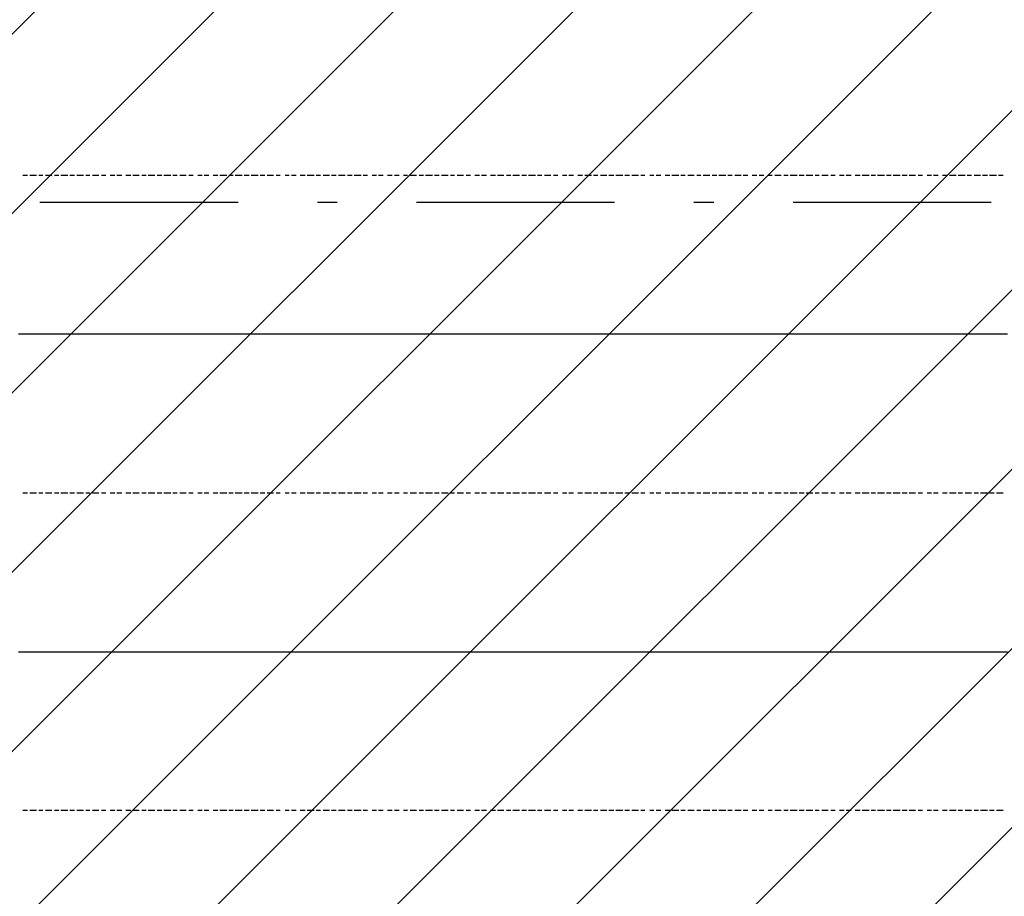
# Model space of a CAD drawing. Extents: x 997 to 109698, y 921 to 94021.
# Tile 100 of 256: x 26063 to 27926, y 10407 to 12066. Entities that reach past the tile are written whole.
import ezdxf

# ---------------------------------------------------------------- set-up
doc = ezdxf.new("R2010")
doc.units = 0
doc.header["$MEASUREMENT"] = 0
doc.layers.add('12', color=7, linetype='CONTINUOUS')
doc.layers.add('28', color=7, linetype='CONTINUOUS')

msp = doc.modelspace()

# ---------------------------------------------------------------- linework, layer by layer
at = {"layer": '12', "color": 5}
for p, q in [((26068.601607, 11771.953237), (26077.601607, 11771.953237)), ((26081.601607, 11771.953237), (26094.601607, 11771.953237)), ((26098.601607, 11771.953237), (26106.601607, 11771.953237)), ((26111.601607, 11771.953237), (26123.601607, 11771.953237)), ((26128.601607, 11771.953237), (26136.601607, 11771.953237)), ((26140.601607, 11771.953237), (26153.601607, 11771.953237)), ((26157.601607, 11771.953237), (26166.601607, 11771.953237)), ((26170.601607, 11771.953237), (26183.601607, 11771.953237)), ((26187.601607, 11771.953237), (26195.601607, 11771.953237)), ((26200.601607, 11771.953237), (26212.601607, 11771.953237)), ((26217.601607, 11771.953237), (26225.601607, 11771.953237)), ((26233.601607, 11771.953237), (26242.601607, 11771.953237)), ((26246.601607, 11771.953237), (26255.601607, 11771.953237)), ((26263.601607, 11771.953237), (26272.601607, 11771.953237)), ((26276.601607, 11771.953237), (26288.601607, 11771.953237)), ((26293.601607, 11771.953237), (26301.601607, 11771.953237)), ((26305.601607, 11771.953237), (26318.601607, 11771.953237)), ((26322.601607, 11771.953237), (26331.601607, 11771.953237)), ((26335.601607, 11771.953237), (26348.601607, 11771.953237)), ((26352.601607, 11771.953237), (26360.601607, 11771.953237)), ((26365.601607, 11771.953237), (26377.601607, 11771.953237)), ((26382.601607, 11771.953237), (26390.601607, 11771.953237)), ((26399.601607, 11771.953237), (26407.601607, 11771.953237)), ((26411.601607, 11771.953237), (26420.601607, 11771.953237)), ((26428.601607, 11771.953237), (26437.601607, 11771.953237)), ((26441.601607, 11771.953237), (26454.601607, 11771.953237)), ((26458.601607, 11771.953237), (26466.601607, 11771.953237)), ((26470.601607, 11771.953237), (26483.601607, 11771.953237)), ((26487.601607, 11771.953237), (26496.601607, 11771.953237)), ((26500.601607, 11771.953237), (26513.601607, 11771.953237)), ((26517.601607, 11771.953237), (26526.601607, 11771.953237)), ((26530.601607, 11771.953237), (26542.601607, 11771.953237)), ((26547.601607, 11771.953237), (26555.601607, 11771.953237)), ((26564.601607, 11771.953237), (26572.601607, 11771.953237)), ((26576.601607, 11771.953237), (26585.601607, 11771.953237)), ((26593.601607, 11771.953237), (26602.601607, 11771.953237)), ((26606.601607, 11771.953237), (26619.601607, 11771.953237)), ((26623.601607, 11771.953237), (26631.601607, 11771.953237)), ((26636.601607, 11771.953237), (26648.601607, 11771.953237)), ((26652.601607, 11771.953237), (26661.601607, 11771.953237)), ((26665.601607, 11771.953237), (26678.601607, 11771.953237)), ((26682.601607, 11771.953237), (26691.601607, 11771.953237)), ((26695.601607, 11771.953237), (26708.601607, 11771.953237)), ((26712.601607, 11771.953237), (26720.601607, 11771.953237)), ((26729.601607, 11771.953237), (26737.601607, 11771.953237)), ((26741.601607, 11771.953237), (26750.601607, 11771.953237)), ((26758.601607, 11771.953237), (26767.601607, 11771.953237)), ((26771.601607, 11771.953237), (26780.601607, 11771.953237)), ((26788.601607, 11771.953237), (26796.601607, 11771.953237)), ((26801.601607, 11771.953237), (26813.601607, 11771.953237)), ((26818.601607, 11771.953237), (26826.601607, 11771.953237)), ((26830.601607, 11771.953237), (26843.601607, 11771.953237)), ((26847.601607, 11771.953237), (26856.601607, 11771.953237)), ((26860.601607, 11771.953237), (26873.601607, 11771.953237)), ((26877.601607, 11771.953237), (26885.601607, 11771.953237)), ((26890.601607, 11771.953237), (26902.601607, 11771.953237)), ((26907.601607, 11771.953237), (26915.601607, 11771.953237)), ((26923.601607, 11771.953237), (26932.601607, 11771.953237)), ((26936.601607, 11771.953237), (26945.601607, 11771.953237)), ((26953.601607, 11771.953237), (26962.601607, 11771.953237)), ((26966.601607, 11771.953237), (26978.601607, 11771.953237)), ((26983.601607, 11771.953237), (26991.601607, 11771.953237)), ((26995.601607, 11771.953237), (27008.601607, 11771.953237)), ((27012.601607, 11771.953237), (27021.601607, 11771.953237)), ((27025.601607, 11771.953237), (27038.601607, 11771.953237)), ((27042.601607, 11771.953237), (27050.601607, 11771.953237)), ((27055.601607, 11771.953237), (27067.601607, 11771.953237)), ((27072.601607, 11771.953237), (27080.601607, 11771.953237)), ((27089.601607, 11771.953237), (27097.601607, 11771.953237)), ((27101.601607, 11771.953237), (27110.601607, 11771.953237)), ((27118.601607, 11771.953237), (27127.601607, 11771.953237)), ((27131.601607, 11771.953237), (27144.601607, 11771.953237)), ((27148.601607, 11771.953237), (27156.601607, 11771.953237)), ((27161.601607, 11771.953237), (27173.601607, 11771.953237)), ((27177.601607, 11771.953237), (27186.601607, 11771.953237)), ((27190.601607, 11771.953237), (27203.601607, 11771.953237)), ((27207.601607, 11771.953237), (27216.601607, 11771.953237)), ((27220.601607, 11771.953237), (27233.601607, 11771.953237)), ((27237.601607, 11771.953237), (27245.601607, 11771.953237)), ((27254.601607, 11771.953237), (27262.601607, 11771.953237)), ((27266.601607, 11771.953237), (27275.601607, 11771.953237)), ((27283.601607, 11771.953237), (27292.601607, 11771.953237)), ((27296.601607, 11771.953237), (27309.601607, 11771.953237)), ((27313.601607, 11771.953237), (27321.601607, 11771.953237)), ((27326.601607, 11771.953237), (27338.601607, 11771.953237)), ((27343.601607, 11771.953237), (27351.601607, 11771.953237)), ((27355.601607, 11771.953237), (27368.601607, 11771.953237)), ((27372.601607, 11771.953237), (27381.601607, 11771.953237)), ((27385.601607, 11771.953237), (27398.601607, 11771.953237)), ((27402.601607, 11771.953237), (27410.601607, 11771.953237)), ((27415.601607, 11771.953237), (27427.601607, 11771.953237)), ((27431.601607, 11771.953237), (27440.601607, 11771.953237)), ((27448.601607, 11771.953237), (27457.601607, 11771.953237)), ((27461.601607, 11771.953237), (27470.601607, 11771.953237)), ((27478.601607, 11771.953237), (27486.601607, 11771.953237)), ((27491.601607, 11771.953237), (27503.601607, 11771.953237)), ((27508.601607, 11771.953237), (27516.601607, 11771.953237)), ((27520.601607, 11771.953237), (27533.601607, 11771.953237)), ((27537.601607, 11771.953237), (27546.601607, 11771.953237)), ((27550.601607, 11771.953237), (27563.601607, 11771.953237)), ((27567.601607, 11771.953237), (27575.601607, 11771.953237)), ((27580.601607, 11771.953237), (27592.601607, 11771.953237)), ((27597.601607, 11771.953237), (27605.601607, 11771.953237)), ((27613.601607, 11771.953237), (27622.601607, 11771.953237)), ((27626.601607, 11771.953237), (27635.601607, 11771.953237)), ((27643.601607, 11771.953237), (27652.601607, 11771.953237)), ((27656.601607, 11771.953237), (27669.601607, 11771.953237)), ((27673.601607, 11771.953237), (27681.601607, 11771.953237)), ((27685.601607, 11771.953237), (27698.601607, 11771.953237)), ((27702.601607, 11771.953237), (27711.601607, 11771.953237)), ((27715.601607, 11771.953237), (27728.601607, 11771.953237)), ((27732.601607, 11771.953237), (27741.601607, 11771.953237)), ((27745.601607, 11771.953237), (27757.601607, 11771.953237)), ((27762.601607, 11771.953237), (27770.601607, 11771.953237)), ((27779.601607, 11771.953237), (27787.601607, 11771.953237)), ((27791.601607, 11771.953237), (27800.601607, 11771.953237)), ((27808.601607, 11771.953237), (27817.601607, 11771.953237)), ((27821.601607, 11771.953237), (27834.601607, 11771.953237)), ((27838.601607, 11771.953237), (27842.601607, 11771.953237)), ((27842.601607, 11771.953237), (27851.601607, 11771.953237)), ((27855.601607, 11771.953237), (27863.601607, 11771.953237)), ((27868.601607, 11771.953237), (27880.601607, 11771.953237)), ((27884.601607, 11771.953237), (27893.601607, 11771.953237)), ((27897.601607, 11771.953237), (27910.601607, 11771.953237)), ((27914.601607, 11771.953237), (27923.601607, 11771.953237)), ((26068.601607, 11170.953237), (26077.601607, 11170.953237)), ((26081.601607, 11170.953237), (26094.601607, 11170.953237)), ((26098.601607, 11170.953237), (26106.601607, 11170.953237)), ((26111.601607, 11170.953237), (26123.601607, 11170.953237)), ((26128.601607, 11170.953237), (26136.601607, 11170.953237)), ((26140.601607, 11170.953237), (26153.601607, 11170.953237)), ((26157.601607, 11170.953237), (26166.601607, 11170.953237)), ((26170.601607, 11170.953237), (26183.601607, 11170.953237)), ((26187.601607, 11170.953237), (26195.601607, 11170.953237)), ((26200.601607, 11170.953237), (26212.601607, 11170.953237)), ((26217.601607, 11170.953237), (26225.601607, 11170.953237)), ((26233.601607, 11170.953237), (26242.601607, 11170.953237)), ((26246.601607, 11170.953237), (26255.601607, 11170.953237)), ((26263.601607, 11170.953237), (26272.601607, 11170.953237)), ((26276.601607, 11170.953237), (26288.601607, 11170.953237)), ((26293.601607, 11170.953237), (26301.601607, 11170.953237)), ((26305.601607, 11170.953237), (26318.601607, 11170.953237)), ((26322.601607, 11170.953237), (26331.601607, 11170.953237)), ((26335.601607, 11170.953237), (26348.601607, 11170.953237)), ((26352.601607, 11170.953237), (26360.601607, 11170.953237)), ((26365.601607, 11170.953237), (26377.601607, 11170.953237)), ((26382.601607, 11170.953237), (26390.601607, 11170.953237)), ((26399.601607, 11170.953237), (26407.601607, 11170.953237)), ((26411.601607, 11170.953237), (26420.601607, 11170.953237)), ((26428.601607, 11170.953237), (26437.601607, 11170.953237)), ((26441.601607, 11170.953237), (26454.601607, 11170.953237)), ((26458.601607, 11170.953237), (26466.601607, 11170.953237)), ((26470.601607, 11170.953237), (26483.601607, 11170.953237)), ((26487.601607, 11170.953237), (26496.601607, 11170.953237)), ((26500.601607, 11170.953237), (26513.601607, 11170.953237)), ((26517.601607, 11170.953237), (26526.601607, 11170.953237)), ((26530.601607, 11170.953237), (26542.601607, 11170.953237)), ((26547.601607, 11170.953237), (26555.601607, 11170.953237)), ((26564.601607, 11170.953237), (26572.601607, 11170.953237)), ((26576.601607, 11170.953237), (26585.601607, 11170.953237)), ((26593.601607, 11170.953237), (26602.601607, 11170.953237)), ((26606.601607, 11170.953237), (26619.601607, 11170.953237)), ((26623.601607, 11170.953237), (26631.601607, 11170.953237)), ((26636.601607, 11170.953237), (26648.601607, 11170.953237)), ((26652.601607, 11170.953237), (26661.601607, 11170.953237)), ((26665.601607, 11170.953237), (26678.601607, 11170.953237)), ((26682.601607, 11170.953237), (26691.601607, 11170.953237)), ((26695.601607, 11170.953237), (26708.601607, 11170.953237)), ((26712.601607, 11170.953237), (26720.601607, 11170.953237)), ((26729.601607, 11170.953237), (26737.601607, 11170.953237)), ((26741.601607, 11170.953237), (26750.601607, 11170.953237)), ((26758.601607, 11170.953237), (26767.601607, 11170.953237)), ((26771.601607, 11170.953237), (26780.601607, 11170.953237)), ((26788.601607, 11170.953237), (26796.601607, 11170.953237)), ((26801.601607, 11170.953237), (26813.601607, 11170.953237)), ((26818.601607, 11170.953237), (26826.601607, 11170.953237)), ((26830.601607, 11170.953237), (26843.601607, 11170.953237)), ((26847.601607, 11170.953237), (26856.601607, 11170.953237)), ((26860.601607, 11170.953237), (26873.601607, 11170.953237)), ((26877.601607, 11170.953237), (26885.601607, 11170.953237)), ((26890.601607, 11170.953237), (26902.601607, 11170.953237)), ((26907.601607, 11170.953237), (26915.601607, 11170.953237)), ((26923.601607, 11170.953237), (26932.601607, 11170.953237)), ((26936.601607, 11170.953237), (26945.601607, 11170.953237)), ((26953.601607, 11170.953237), (26962.601607, 11170.953237)), ((26966.601607, 11170.953237), (26978.601607, 11170.953237)), ((26983.601607, 11170.953237), (26991.601607, 11170.953237)), ((26995.601607, 11170.953237), (27008.601607, 11170.953237)), ((27012.601607, 11170.953237), (27021.601607, 11170.953237)), ((27025.601607, 11170.953237), (27038.601607, 11170.953237)), ((27042.601607, 11170.953237), (27050.601607, 11170.953237)), ((27055.601607, 11170.953237), (27067.601607, 11170.953237)), ((27072.601607, 11170.953237), (27080.601607, 11170.953237)), ((27089.601607, 11170.953237), (27097.601607, 11170.953237)), ((27101.601607, 11170.953237), (27110.601607, 11170.953237)), ((27118.601607, 11170.953237), (27127.601607, 11170.953237)), ((27131.601607, 11170.953237), (27144.601607, 11170.953237)), ((27148.601607, 11170.953237), (27156.601607, 11170.953237)), ((27161.601607, 11170.953237), (27173.601607, 11170.953237)), ((27177.601607, 11170.953237), (27186.601607, 11170.953237)), ((27190.601607, 11170.953237), (27203.601607, 11170.953237)), ((27207.601607, 11170.953237), (27216.601607, 11170.953237)), ((27220.601607, 11170.953237), (27233.601607, 11170.953237)), ((27237.601607, 11170.953237), (27245.601607, 11170.953237)), ((27254.601607, 11170.953237), (27262.601607, 11170.953237)), ((27266.601607, 11170.953237), (27275.601607, 11170.953237)), ((27283.601607, 11170.953237), (27292.601607, 11170.953237)), ((27296.601607, 11170.953237), (27309.601607, 11170.953237)), ((27313.601607, 11170.953237), (27321.601607, 11170.953237)), ((27326.601607, 11170.953237), (27338.601607, 11170.953237)), ((27343.601607, 11170.953237), (27351.601607, 11170.953237)), ((27355.601607, 11170.953237), (27368.601607, 11170.953237)), ((27372.601607, 11170.953237), (27381.601607, 11170.953237)), ((27385.601607, 11170.953237), (27398.601607, 11170.953237)), ((27402.601607, 11170.953237), (27410.601607, 11170.953237)), ((27415.601607, 11170.953237), (27427.601607, 11170.953237)), ((27431.601607, 11170.953237), (27440.601607, 11170.953237)), ((27448.601607, 11170.953237), (27457.601607, 11170.953237)), ((27461.601607, 11170.953237), (27470.601607, 11170.953237)), ((27478.601607, 11170.953237), (27486.601607, 11170.953237)), ((27491.601607, 11170.953237), (27503.601607, 11170.953237)), ((27508.601607, 11170.953237), (27516.601607, 11170.953237)), ((27520.601607, 11170.953237), (27533.601607, 11170.953237)), ((27537.601607, 11170.953237), (27546.601607, 11170.953237)), ((27550.601607, 11170.953237), (27563.601607, 11170.953237)), ((27567.601607, 11170.953237), (27575.601607, 11170.953237)), ((27580.601607, 11170.953237), (27592.601607, 11170.953237)), ((27597.601607, 11170.953237), (27605.601607, 11170.953237)), ((27613.601607, 11170.953237), (27622.601607, 11170.953237)), ((27626.601607, 11170.953237), (27635.601607, 11170.953237)), ((27643.601607, 11170.953237), (27652.601607, 11170.953237)), ((27656.601607, 11170.953237), (27669.601607, 11170.953237)), ((27673.601607, 11170.953237), (27681.601607, 11170.953237)), ((27685.601607, 11170.953237), (27698.601607, 11170.953237)), ((27702.601607, 11170.953237), (27711.601607, 11170.953237)), ((27715.601607, 11170.953237), (27728.601607, 11170.953237)), ((27732.601607, 11170.953237), (27741.601607, 11170.953237)), ((27745.601607, 11170.953237), (27757.601607, 11170.953237)), ((27762.601607, 11170.953237), (27770.601607, 11170.953237)), ((27779.601607, 11170.953237), (27787.601607, 11170.953237)), ((27791.601607, 11170.953237), (27800.601607, 11170.953237)), ((27808.601607, 11170.953237), (27817.601607, 11170.953237)), ((27821.601607, 11170.953237), (27834.601607, 11170.953237)), ((27838.601607, 11170.953237), (27846.601607, 11170.953237)), ((27851.601607, 11170.953237), (27863.601607, 11170.953237)), ((27868.601607, 11170.953237), (27876.601607, 11170.953237)), ((27880.601607, 11170.953237), (27893.601607, 11170.953237)), ((27897.601607, 11170.953237), (27906.601607, 11170.953237)), ((27910.601607, 11170.953237), (27923.601607, 11170.953237)), ((26068.601607, 10569.953237), (26077.601607, 10569.953237)), ((26081.601607, 10569.953237), (26094.601607, 10569.953237)), ((26098.601607, 10569.953237), (26106.601607, 10569.953237)), ((26111.601607, 10569.953237), (26123.601607, 10569.953237)), ((26128.601607, 10569.953237), (26136.601607, 10569.953237)), ((26140.601607, 10569.953237), (26153.601607, 10569.953237)), ((26157.601607, 10569.953237), (26166.601607, 10569.953237)), ((26170.601607, 10569.953237), (26183.601607, 10569.953237)), ((26187.601607, 10569.953237), (26195.601607, 10569.953237)), ((26200.601607, 10569.953237), (26212.601607, 10569.953237)), ((26217.601607, 10569.953237), (26225.601607, 10569.953237)), ((26233.601607, 10569.953237), (26242.601607, 10569.953237)), ((26246.601607, 10569.953237), (26255.601607, 10569.953237)), ((26263.601607, 10569.953237), (26272.601607, 10569.953237)), ((26276.601607, 10569.953237), (26288.601607, 10569.953237)), ((26293.601607, 10569.953237), (26301.601607, 10569.953237)), ((26305.601607, 10569.953237), (26318.601607, 10569.953237)), ((26322.601607, 10569.953237), (26331.601607, 10569.953237)), ((26335.601607, 10569.953237), (26348.601607, 10569.953237)), ((26352.601607, 10569.953237), (26360.601607, 10569.953237)), ((26365.601607, 10569.953237), (26377.601607, 10569.953237)), ((26382.601607, 10569.953237), (26390.601607, 10569.953237)), ((26399.601607, 10569.953237), (26407.601607, 10569.953237)), ((26411.601607, 10569.953237), (26420.601607, 10569.953237)), ((26428.601607, 10569.953237), (26437.601607, 10569.953237)), ((26441.601607, 10569.953237), (26454.601607, 10569.953237)), ((26458.601607, 10569.953237), (26466.601607, 10569.953237)), ((26470.601607, 10569.953237), (26483.601607, 10569.953237)), ((26487.601607, 10569.953237), (26496.601607, 10569.953237)), ((26500.601607, 10569.953237), (26513.601607, 10569.953237)), ((26517.601607, 10569.953237), (26526.601607, 10569.953237)), ((26530.601607, 10569.953237), (26542.601607, 10569.953237)), ((26547.601607, 10569.953237), (26555.601607, 10569.953237)), ((26564.601607, 10569.953237), (26572.601607, 10569.953237)), ((26576.601607, 10569.953237), (26585.601607, 10569.953237)), ((26593.601607, 10569.953237), (26602.601607, 10569.953237)), ((26606.601607, 10569.953237), (26619.601607, 10569.953237)), ((26623.601607, 10569.953237), (26631.601607, 10569.953237)), ((26636.601607, 10569.953237), (26648.601607, 10569.953237)), ((26652.601607, 10569.953237), (26661.601607, 10569.953237)), ((26665.601607, 10569.953237), (26678.601607, 10569.953237)), ((26682.601607, 10569.953237), (26691.601607, 10569.953237)), ((26695.601607, 10569.953237), (26708.601607, 10569.953237)), ((26712.601607, 10569.953237), (26720.601607, 10569.953237)), ((26729.601607, 10569.953237), (26737.601607, 10569.953237)), ((26741.601607, 10569.953237), (26750.601607, 10569.953237)), ((26758.601607, 10569.953237), (26767.601607, 10569.953237)), ((26771.601607, 10569.953237), (26780.601607, 10569.953237)), ((26788.601607, 10569.953237), (26796.601607, 10569.953237)), ((26801.601607, 10569.953237), (26813.601607, 10569.953237)), ((26818.601607, 10569.953237), (26826.601607, 10569.953237)), ((26830.601607, 10569.953237), (26843.601607, 10569.953237)), ((26847.601607, 10569.953237), (26856.601607, 10569.953237)), ((26860.601607, 10569.953237), (26873.601607, 10569.953237)), ((26877.601607, 10569.953237), (26885.601607, 10569.953237)), ((26890.601607, 10569.953237), (26902.601607, 10569.953237)), ((26907.601607, 10569.953237), (26915.601607, 10569.953237)), ((26923.601607, 10569.953237), (26932.601607, 10569.953237)), ((26936.601607, 10569.953237), (26945.601607, 10569.953237)), ((26953.601607, 10569.953237), (26962.601607, 10569.953237)), ((26966.601607, 10569.953237), (26978.601607, 10569.953237)), ((26983.601607, 10569.953237), (26991.601607, 10569.953237)), ((26995.601607, 10569.953237), (27008.601607, 10569.953237)), ((27012.601607, 10569.953237), (27021.601607, 10569.953237)), ((27025.601607, 10569.953237), (27038.601607, 10569.953237)), ((27042.601607, 10569.953237), (27050.601607, 10569.953237)), ((27055.601607, 10569.953237), (27067.601607, 10569.953237)), ((27072.601607, 10569.953237), (27080.601607, 10569.953237)), ((27089.601607, 10569.953237), (27097.601607, 10569.953237)), ((27101.601607, 10569.953237), (27110.601607, 10569.953237)), ((27118.601607, 10569.953237), (27127.601607, 10569.953237)), ((27131.601607, 10569.953237), (27144.601607, 10569.953237)), ((27148.601607, 10569.953237), (27156.601607, 10569.953237)), ((27161.601607, 10569.953237), (27173.601607, 10569.953237)), ((27177.601607, 10569.953237), (27186.601607, 10569.953237)), ((27190.601607, 10569.953237), (27203.601607, 10569.953237)), ((27207.601607, 10569.953237), (27216.601607, 10569.953237)), ((27220.601607, 10569.953237), (27233.601607, 10569.953237)), ((27237.601607, 10569.953237), (27245.601607, 10569.953237)), ((27254.601607, 10569.953237), (27262.601607, 10569.953237)), ((27266.601607, 10569.953237), (27275.601607, 10569.953237)), ((27283.601607, 10569.953237), (27292.601607, 10569.953237)), ((27296.601607, 10569.953237), (27309.601607, 10569.953237)), ((27313.601607, 10569.953237), (27321.601607, 10569.953237)), ((27326.601607, 10569.953237), (27338.601607, 10569.953237)), ((27343.601607, 10569.953237), (27351.601607, 10569.953237)), ((27355.601607, 10569.953237), (27368.601607, 10569.953237)), ((27372.601607, 10569.953237), (27381.601607, 10569.953237)), ((27385.601607, 10569.953237), (27398.601607, 10569.953237)), ((27402.601607, 10569.953237), (27410.601607, 10569.953237)), ((27415.601607, 10569.953237), (27427.601607, 10569.953237)), ((27431.601607, 10569.953237), (27440.601607, 10569.953237)), ((27448.601607, 10569.953237), (27457.601607, 10569.953237)), ((27461.601607, 10569.953237), (27470.601607, 10569.953237)), ((27478.601607, 10569.953237), (27486.601607, 10569.953237)), ((27491.601607, 10569.953237), (27503.601607, 10569.953237)), ((27508.601607, 10569.953237), (27516.601607, 10569.953237)), ((27520.601607, 10569.953237), (27533.601607, 10569.953237)), ((27537.601607, 10569.953237), (27546.601607, 10569.953237)), ((27550.601607, 10569.953237), (27563.601607, 10569.953237)), ((27567.601607, 10569.953237), (27575.601607, 10569.953237)), ((27580.601607, 10569.953237), (27592.601607, 10569.953237)), ((27597.601607, 10569.953237), (27605.601607, 10569.953237)), ((27613.601607, 10569.953237), (27622.601607, 10569.953237)), ((27626.601607, 10569.953237), (27635.601607, 10569.953237)), ((27643.601607, 10569.953237), (27652.601607, 10569.953237)), ((27656.601607, 10569.953237), (27669.601607, 10569.953237)), ((27673.601607, 10569.953237), (27681.601607, 10569.953237)), ((27685.601607, 10569.953237), (27698.601607, 10569.953237)), ((27702.601607, 10569.953237), (27711.601607, 10569.953237)), ((27715.601607, 10569.953237), (27728.601607, 10569.953237)), ((27732.601607, 10569.953237), (27741.601607, 10569.953237)), ((27745.601607, 10569.953237), (27757.601607, 10569.953237)), ((27762.601607, 10569.953237), (27770.601607, 10569.953237)), ((27779.601607, 10569.953237), (27787.601607, 10569.953237)), ((27791.601607, 10569.953237), (27800.601607, 10569.953237)), ((27808.601607, 10569.953237), (27817.601607, 10569.953237)), ((27821.601607, 10569.953237), (27834.601607, 10569.953237)), ((27838.601607, 10569.953237), (27846.601607, 10569.953237)), ((27851.601607, 10569.953237), (27863.601607, 10569.953237)), ((27868.601607, 10569.953237), (27876.601607, 10569.953237)), ((27880.601607, 10569.953237), (27893.601607, 10569.953237)), ((27897.601607, 10569.953237), (27906.601607, 10569.953237)), ((27910.601607, 10569.953237), (27923.601607, 10569.953237))]:
    msp.add_line(p, q, dxfattribs=at)
at = {"layer": '12', "color": 1}
for p, q in [((26060.601607, 11471.953237), (26068.601607, 11471.953237)), ((26068.601607, 11471.953237), (26081.601607, 11471.953237)), ((26081.601607, 11471.953237), (26090.601607, 11471.953237)), ((26090.601607, 11471.953237), (26098.601607, 11471.953237)), ((26098.601607, 11471.953237), (26111.601607, 11471.953237)), ((26111.601607, 11471.953237), (26119.601607, 11471.953237)), ((26119.601607, 11471.953237), (26128.601607, 11471.953237)), ((26128.601607, 11471.953237), (26140.601607, 11471.953237)), ((26140.601607, 11471.953237), (26149.601607, 11471.953237)), ((26149.601607, 11471.953237), (26157.601607, 11471.953237)), ((26157.601607, 11471.953237), (26170.601607, 11471.953237)), ((26170.601607, 11471.953237), (26178.601607, 11471.953237)), ((26178.601607, 11471.953237), (26191.601607, 11471.953237)), ((26191.601607, 11471.953237), (26200.601607, 11471.953237)), ((26200.601607, 11471.953237), (26208.601607, 11471.953237)), ((26208.601607, 11471.953237), (26221.601607, 11471.953237)), ((26221.601607, 11471.953237), (26229.601607, 11471.953237)), ((26229.601607, 11471.953237), (26238.601607, 11471.953237)), ((26238.601607, 11471.953237), (26250.601607, 11471.953237)), ((26250.601607, 11471.953237), (26259.601607, 11471.953237)), ((26259.601607, 11471.953237), (26267.601607, 11471.953237)), ((26267.601607, 11471.953237), (26280.601607, 11471.953237)), ((26280.601607, 11471.953237), (26288.601607, 11471.953237)), ((26288.601607, 11471.953237), (26301.601607, 11471.953237)), ((26301.601607, 11471.953237), (26310.601607, 11471.953237)), ((26310.601607, 11471.953237), (26318.601607, 11471.953237)), ((26318.601607, 11471.953237), (26331.601607, 11471.953237)), ((26331.601607, 11471.953237), (26339.601607, 11471.953237)), ((26339.601607, 11471.953237), (26348.601607, 11471.953237)), ((26348.601607, 11471.953237), (26360.601607, 11471.953237)), ((26360.601607, 11471.953237), (26369.601607, 11471.953237)), ((26369.601607, 11471.953237), (26377.601607, 11471.953237)), ((26377.601607, 11471.953237), (26390.601607, 11471.953237)), ((26390.601607, 11471.953237), (26399.601607, 11471.953237)), ((26399.601607, 11471.953237), (26411.601607, 11471.953237)), ((26411.601607, 11471.953237), (26420.601607, 11471.953237)), ((26420.601607, 11471.953237), (26428.601607, 11471.953237)), ((26428.601607, 11471.953237), (26441.601607, 11471.953237)), ((26441.601607, 11471.953237), (26449.601607, 11471.953237)), ((26449.601607, 11471.953237), (26458.601607, 11471.953237)), ((26458.601607, 11471.953237), (26470.601607, 11471.953237)), ((26470.601607, 11471.953237), (26479.601607, 11471.953237)), ((26479.601607, 11471.953237), (26487.601607, 11471.953237)), ((26487.601607, 11471.953237), (26500.601607, 11471.953237)), ((26500.601607, 11471.953237), (26509.601607, 11471.953237)), ((26509.601607, 11471.953237), (26517.601607, 11471.953237)), ((26517.601607, 11471.953237), (26530.601607, 11471.953237)), ((26530.601607, 11471.953237), (26538.601607, 11471.953237)), ((26538.601607, 11471.953237), (26551.601607, 11471.953237)), ((26551.601607, 11471.953237), (26559.601607, 11471.953237)), ((26559.601607, 11471.953237), (26568.601607, 11471.953237)), ((26568.601607, 11471.953237), (26581.601607, 11471.953237)), ((26581.601607, 11471.953237), (26589.601607, 11471.953237)), ((26589.601607, 11471.953237), (26598.601607, 11471.953237)), ((26598.601607, 11471.953237), (26610.601607, 11471.953237)), ((26610.601607, 11471.953237), (26619.601607, 11471.953237)), ((26619.601607, 11471.953237), (26627.601607, 11471.953237)), ((26627.601607, 11471.953237), (26640.601607, 11471.953237)), ((26640.601607, 11471.953237), (26648.601607, 11471.953237)), ((26648.601607, 11471.953237), (26661.601607, 11471.953237)), ((26661.601607, 11471.953237), (26669.601607, 11471.953237)), ((26669.601607, 11471.953237), (26678.601607, 11471.953237)), ((26678.601607, 11471.953237), (26691.601607, 11471.953237)), ((26691.601607, 11471.953237), (26699.601607, 11471.953237)), ((26699.601607, 11471.953237), (26708.601607, 11471.953237)), ((26708.601607, 11471.953237), (26720.601607, 11471.953237)), ((26720.601607, 11471.953237), (26729.601607, 11471.953237)), ((26729.601607, 11471.953237), (26737.601607, 11471.953237)), ((26737.601607, 11471.953237), (26750.601607, 11471.953237)), ((26750.601607, 11471.953237), (26758.601607, 11471.953237)), ((26758.601607, 11471.953237), (26771.601607, 11471.953237)), ((26771.601607, 11471.953237), (26780.601607, 11471.953237)), ((26780.601607, 11471.953237), (26788.601607, 11471.953237)), ((26788.601607, 11471.953237), (26801.601607, 11471.953237)), ((26801.601607, 11471.953237), (26809.601607, 11471.953237)), ((26809.601607, 11471.953237), (26818.601607, 11471.953237)), ((26818.601607, 11471.953237), (26830.601607, 11471.953237)), ((26830.601607, 11471.953237), (26839.601607, 11471.953237)), ((26839.601607, 11471.953237), (26847.601607, 11471.953237)), ((26847.601607, 11471.953237), (26860.601607, 11471.953237)), ((26860.601607, 11471.953237), (26868.601607, 11471.953237)), ((26868.601607, 11471.953237), (26881.601607, 11471.953237)), ((26881.601607, 11471.953237), (26890.601607, 11471.953237)), ((26890.601607, 11471.953237), (26898.601607, 11471.953237)), ((26898.601607, 11471.953237), (26911.601607, 11471.953237)), ((26911.601607, 11471.953237), (26919.601607, 11471.953237)), ((26919.601607, 11471.953237), (26928.601607, 11471.953237)), ((26928.601607, 11471.953237), (26940.601607, 11471.953237)), ((26940.601607, 11471.953237), (26949.601607, 11471.953237)), ((26949.601607, 11471.953237), (26957.601607, 11471.953237)), ((26957.601607, 11471.953237), (26970.601607, 11471.953237)), ((26970.601607, 11471.953237), (26978.601607, 11471.953237)), ((26978.601607, 11471.953237), (26991.601607, 11471.953237)), ((26991.601607, 11471.953237), (27000.601607, 11471.953237)), ((27000.601607, 11471.953237), (27008.601607, 11471.953237)), ((27008.601607, 11471.953237), (27021.601607, 11471.953237)), ((27021.601607, 11471.953237), (27029.601607, 11471.953237)), ((27029.601607, 11471.953237), (27038.601607, 11471.953237)), ((27038.601607, 11471.953237), (27050.601607, 11471.953237)), ((27050.601607, 11471.953237), (27059.601607, 11471.953237)), ((27059.601607, 11471.953237), (27067.601607, 11471.953237)), ((27067.601607, 11471.953237), (27080.601607, 11471.953237)), ((27080.601607, 11471.953237), (27089.601607, 11471.953237)), ((27089.601607, 11471.953237), (27097.601607, 11471.953237)), ((27097.601607, 11471.953237), (27110.601607, 11471.953237)), ((27110.601607, 11471.953237), (27118.601607, 11471.953237)), ((27118.601607, 11471.953237), (27131.601607, 11471.953237)), ((27131.601607, 11471.953237), (27139.601607, 11471.953237)), ((27139.601607, 11471.953237), (27148.601607, 11471.953237)), ((27148.601607, 11471.953237), (27161.601607, 11471.953237)), ((27161.601607, 11471.953237), (27169.601607, 11471.953237)), ((27169.601607, 11471.953237), (27177.601607, 11471.953237)), ((27177.601607, 11471.953237), (27190.601607, 11471.953237)), ((27190.601607, 11471.953237), (27199.601607, 11471.953237)), ((27199.601607, 11471.953237), (27207.601607, 11471.953237)), ((27207.601607, 11471.953237), (27220.601607, 11471.953237)), ((27220.601607, 11471.953237), (27228.601607, 11471.953237)), ((27228.601607, 11471.953237), (27241.601607, 11471.953237)), ((27241.601607, 11471.953237), (27249.601607, 11471.953237)), ((27249.601607, 11471.953237), (27258.601607, 11471.953237)), ((27258.601607, 11471.953237), (27271.601607, 11471.953237)), ((27271.601607, 11471.953237), (27279.601607, 11471.953237)), ((27279.601607, 11471.953237), (27288.601607, 11471.953237)), ((27288.601607, 11471.953237), (27300.601607, 11471.953237)), ((27300.601607, 11471.953237), (27309.601607, 11471.953237)), ((27309.601607, 11471.953237), (27317.601607, 11471.953237)), ((27317.601607, 11471.953237), (27330.601607, 11471.953237)), ((27330.601607, 11471.953237), (27338.601607, 11471.953237)), ((27338.601607, 11471.953237), (27351.601607, 11471.953237)), ((27351.601607, 11471.953237), (27359.601607, 11471.953237)), ((27359.601607, 11471.953237), (27368.601607, 11471.953237)), ((27368.601607, 11471.953237), (27381.601607, 11471.953237)), ((27381.601607, 11471.953237), (27389.601607, 11471.953237)), ((27389.601607, 11471.953237), (27398.601607, 11471.953237)), ((27398.601607, 11471.953237), (27410.601607, 11471.953237)), ((27410.601607, 11471.953237), (27419.601607, 11471.953237)), ((27419.601607, 11471.953237), (27427.601607, 11471.953237)), ((27427.601607, 11471.953237), (27440.601607, 11471.953237)), ((27440.601607, 11471.953237), (27448.601607, 11471.953237)), ((27448.601607, 11471.953237), (27461.601607, 11471.953237)), ((27461.601607, 11471.953237), (27470.601607, 11471.953237)), ((27470.601607, 11471.953237), (27478.601607, 11471.953237)), ((27478.601607, 11471.953237), (27491.601607, 11471.953237)), ((27491.601607, 11471.953237), (27499.601607, 11471.953237)), ((27499.601607, 11471.953237), (27508.601607, 11471.953237)), ((27508.601607, 11471.953237), (27520.601607, 11471.953237)), ((27520.601607, 11471.953237), (27529.601607, 11471.953237)), ((27529.601607, 11471.953237), (27537.601607, 11471.953237)), ((27537.601607, 11471.953237), (27550.601607, 11471.953237)), ((27550.601607, 11471.953237), (27558.601607, 11471.953237)), ((27558.601607, 11471.953237), (27571.601607, 11471.953237)), ((27571.601607, 11471.953237), (27580.601607, 11471.953237)), ((27580.601607, 11471.953237), (27588.601607, 11471.953237)), ((27588.601607, 11471.953237), (27601.601607, 11471.953237)), ((27601.601607, 11471.953237), (27609.601607, 11471.953237)), ((27609.601607, 11471.953237), (27618.601607, 11471.953237)), ((27618.601607, 11471.953237), (27630.601607, 11471.953237)), ((27630.601607, 11471.953237), (27639.601607, 11471.953237)), ((27639.601607, 11471.953237), (27647.601607, 11471.953237)), ((27647.601607, 11471.953237), (27660.601607, 11471.953237)), ((27660.601607, 11471.953237), (27669.601607, 11471.953237)), ((27669.601607, 11471.953237), (27677.601607, 11471.953237)), ((27677.601607, 11471.953237), (27690.601607, 11471.953237)), ((27690.601607, 11471.953237), (27698.601607, 11471.953237)), ((27698.601607, 11471.953237), (27711.601607, 11471.953237)), ((27711.601607, 11471.953237), (27719.601607, 11471.953237)), ((27719.601607, 11471.953237), (27728.601607, 11471.953237)), ((27728.601607, 11471.953237), (27741.601607, 11471.953237)), ((27741.601607, 11471.953237), (27749.601607, 11471.953237)), ((27749.601607, 11471.953237), (27757.601607, 11471.953237)), ((27757.601607, 11471.953237), (27770.601607, 11471.953237)), ((27770.601607, 11471.953237), (27779.601607, 11471.953237)), ((27779.601607, 11471.953237), (27787.601607, 11471.953237)), ((27787.601607, 11471.953237), (27800.601607, 11471.953237)), ((27800.601607, 11471.953237), (27808.601607, 11471.953237)), ((27808.601607, 11471.953237), (27821.601607, 11471.953237)), ((27821.601607, 11471.953237), (27829.601607, 11471.953237)), ((27829.601607, 11471.953237), (27838.601607, 11471.953237)), ((27838.601607, 11471.953237), (27851.601607, 11471.953237)), ((27851.601607, 11471.953237), (27859.601607, 11471.953237)), ((27859.601607, 11471.953237), (27868.601607, 11471.953237)), ((27868.601607, 11471.953237), (27880.601607, 11471.953237)), ((27880.601607, 11471.953237), (27889.601607, 11471.953237)), ((27889.601607, 11471.953237), (27897.601607, 11471.953237)), ((27897.601607, 11471.953237), (27910.601607, 11471.953237)), ((27910.601607, 11471.953237), (27918.601607, 11471.953237)), ((27918.601607, 11471.953237), (27931.601607, 11471.953237)), ((26060.601607, 10869.953237), (26068.601607, 10869.953237)), ((26068.601607, 10869.953237), (26081.601607, 10869.953237)), ((26081.601607, 10869.953237), (26090.601607, 10869.953237)), ((26090.601607, 10869.953237), (26098.601607, 10869.953237)), ((26098.601607, 10869.953237), (26111.601607, 10869.953237)), ((26111.601607, 10869.953237), (26119.601607, 10869.953237)), ((26119.601607, 10869.953237), (26128.601607, 10869.953237)), ((26128.601607, 10869.953237), (26140.601607, 10869.953237)), ((26140.601607, 10869.953237), (26149.601607, 10869.953237)), ((26149.601607, 10869.953237), (26157.601607, 10869.953237)), ((26157.601607, 10869.953237), (26170.601607, 10869.953237)), ((26170.601607, 10869.953237), (26178.601607, 10869.953237)), ((26178.601607, 10869.953237), (26191.601607, 10869.953237)), ((26191.601607, 10869.953237), (26200.601607, 10869.953237)), ((26200.601607, 10869.953237), (26208.601607, 10869.953237)), ((26208.601607, 10869.953237), (26221.601607, 10869.953237)), ((26221.601607, 10869.953237), (26229.601607, 10869.953237)), ((26229.601607, 10869.953237), (26238.601607, 10869.953237)), ((26238.601607, 10869.953237), (26250.601607, 10869.953237)), ((26250.601607, 10869.953237), (26259.601607, 10869.953237)), ((26259.601607, 10869.953237), (26267.601607, 10869.953237)), ((26267.601607, 10869.953237), (26280.601607, 10869.953237)), ((26280.601607, 10869.953237), (26288.601607, 10869.953237)), ((26288.601607, 10869.953237), (26301.601607, 10869.953237)), ((26301.601607, 10869.953237), (26310.601607, 10869.953237)), ((26310.601607, 10869.953237), (26318.601607, 10869.953237)), ((26318.601607, 10869.953237), (26331.601607, 10869.953237)), ((26331.601607, 10869.953237), (26339.601607, 10869.953237)), ((26339.601607, 10869.953237), (26348.601607, 10869.953237)), ((26348.601607, 10869.953237), (26360.601607, 10869.953237)), ((26360.601607, 10869.953237), (26369.601607, 10869.953237)), ((26369.601607, 10869.953237), (26377.601607, 10869.953237)), ((26377.601607, 10869.953237), (26390.601607, 10869.953237)), ((26390.601607, 10869.953237), (26399.601607, 10869.953237)), ((26399.601607, 10869.953237), (26411.601607, 10869.953237)), ((26411.601607, 10869.953237), (26420.601607, 10869.953237)), ((26420.601607, 10869.953237), (26428.601607, 10869.953237)), ((26428.601607, 10869.953237), (26441.601607, 10869.953237)), ((26441.601607, 10869.953237), (26449.601607, 10869.953237)), ((26449.601607, 10869.953237), (26458.601607, 10869.953237)), ((26458.601607, 10869.953237), (26470.601607, 10869.953237)), ((26470.601607, 10869.953237), (26479.601607, 10869.953237)), ((26479.601607, 10869.953237), (26487.601607, 10869.953237)), ((26487.601607, 10869.953237), (26500.601607, 10869.953237)), ((26500.601607, 10869.953237), (26509.601607, 10869.953237)), ((26509.601607, 10869.953237), (26517.601607, 10869.953237)), ((26517.601607, 10869.953237), (26530.601607, 10869.953237)), ((26530.601607, 10869.953237), (26538.601607, 10869.953237)), ((26538.601607, 10869.953237), (26551.601607, 10869.953237)), ((26551.601607, 10869.953237), (26559.601607, 10869.953237)), ((26559.601607, 10869.953237), (26568.601607, 10869.953237)), ((26568.601607, 10869.953237), (26581.601607, 10869.953237)), ((26581.601607, 10869.953237), (26589.601607, 10869.953237)), ((26589.601607, 10869.953237), (26598.601607, 10869.953237)), ((26598.601607, 10869.953237), (26610.601607, 10869.953237)), ((26610.601607, 10869.953237), (26619.601607, 10869.953237)), ((26619.601607, 10869.953237), (26627.601607, 10869.953237)), ((26627.601607, 10869.953237), (26640.601607, 10869.953237)), ((26640.601607, 10869.953237), (26648.601607, 10869.953237)), ((26648.601607, 10869.953237), (26661.601607, 10869.953237)), ((26661.601607, 10869.953237), (26669.601607, 10869.953237)), ((26669.601607, 10869.953237), (26678.601607, 10869.953237)), ((26678.601607, 10869.953237), (26691.601607, 10869.953237)), ((26691.601607, 10869.953237), (26699.601607, 10869.953237)), ((26699.601607, 10869.953237), (26708.601607, 10869.953237)), ((26708.601607, 10869.953237), (26720.601607, 10869.953237)), ((26720.601607, 10869.953237), (26729.601607, 10869.953237)), ((26729.601607, 10869.953237), (26737.601607, 10869.953237)), ((26737.601607, 10869.953237), (26750.601607, 10869.953237)), ((26750.601607, 10869.953237), (26758.601607, 10869.953237)), ((26758.601607, 10869.953237), (26771.601607, 10869.953237)), ((26771.601607, 10869.953237), (26780.601607, 10869.953237)), ((26780.601607, 10869.953237), (26788.601607, 10869.953237)), ((26788.601607, 10869.953237), (26801.601607, 10869.953237)), ((26801.601607, 10869.953237), (26809.601607, 10869.953237)), ((26809.601607, 10869.953237), (26818.601607, 10869.953237)), ((26818.601607, 10869.953237), (26830.601607, 10869.953237)), ((26830.601607, 10869.953237), (26839.601607, 10869.953237)), ((26839.601607, 10869.953237), (26847.601607, 10869.953237)), ((26847.601607, 10869.953237), (26860.601607, 10869.953237)), ((26860.601607, 10869.953237), (26868.601607, 10869.953237)), ((26868.601607, 10869.953237), (26881.601607, 10869.953237)), ((26881.601607, 10869.953237), (26890.601607, 10869.953237)), ((26890.601607, 10869.953237), (26898.601607, 10869.953237)), ((26898.601607, 10869.953237), (26911.601607, 10869.953237)), ((26911.601607, 10869.953237), (26919.601607, 10869.953237)), ((26919.601607, 10869.953237), (26928.601607, 10869.953237)), ((26928.601607, 10869.953237), (26940.601607, 10869.953237)), ((26940.601607, 10869.953237), (26949.601607, 10869.953237)), ((26949.601607, 10869.953237), (26957.601607, 10869.953237)), ((26957.601607, 10869.953237), (26970.601607, 10869.953237)), ((26970.601607, 10869.953237), (26978.601607, 10869.953237)), ((26978.601607, 10869.953237), (26991.601607, 10869.953237)), ((26991.601607, 10869.953237), (27000.601607, 10869.953237)), ((27000.601607, 10869.953237), (27008.601607, 10869.953237)), ((27008.601607, 10869.953237), (27021.601607, 10869.953237)), ((27021.601607, 10869.953237), (27029.601607, 10869.953237)), ((27029.601607, 10869.953237), (27038.601607, 10869.953237)), ((27038.601607, 10869.953237), (27050.601607, 10869.953237)), ((27050.601607, 10869.953237), (27059.601607, 10869.953237)), ((27059.601607, 10869.953237), (27067.601607, 10869.953237)), ((27067.601607, 10869.953237), (27080.601607, 10869.953237)), ((27080.601607, 10869.953237), (27089.601607, 10869.953237)), ((27089.601607, 10869.953237), (27097.601607, 10869.953237)), ((27097.601607, 10869.953237), (27110.601607, 10869.953237)), ((27110.601607, 10869.953237), (27118.601607, 10869.953237)), ((27118.601607, 10869.953237), (27131.601607, 10869.953237)), ((27131.601607, 10869.953237), (27139.601607, 10869.953237)), ((27139.601607, 10869.953237), (27148.601607, 10869.953237)), ((27148.601607, 10869.953237), (27161.601607, 10869.953237)), ((27161.601607, 10869.953237), (27169.601607, 10869.953237)), ((27169.601607, 10869.953237), (27177.601607, 10869.953237)), ((27177.601607, 10869.953237), (27190.601607, 10869.953237)), ((27190.601607, 10869.953237), (27199.601607, 10869.953237)), ((27199.601607, 10869.953237), (27207.601607, 10869.953237)), ((27207.601607, 10869.953237), (27220.601607, 10869.953237)), ((27220.601607, 10869.953237), (27228.601607, 10869.953237)), ((27228.601607, 10869.953237), (27241.601607, 10869.953237)), ((27241.601607, 10869.953237), (27249.601607, 10869.953237)), ((27249.601607, 10869.953237), (27258.601607, 10869.953237)), ((27258.601607, 10869.953237), (27271.601607, 10869.953237)), ((27271.601607, 10869.953237), (27279.601607, 10869.953237)), ((27279.601607, 10869.953237), (27288.601607, 10869.953237)), ((27288.601607, 10869.953237), (27300.601607, 10869.953237)), ((27300.601607, 10869.953237), (27309.601607, 10869.953237)), ((27309.601607, 10869.953237), (27317.601607, 10869.953237)), ((27317.601607, 10869.953237), (27330.601607, 10869.953237)), ((27330.601607, 10869.953237), (27338.601607, 10869.953237)), ((27338.601607, 10869.953237), (27351.601607, 10869.953237)), ((27351.601607, 10869.953237), (27359.601607, 10869.953237)), ((27359.601607, 10869.953237), (27368.601607, 10869.953237)), ((27368.601607, 10869.953237), (27381.601607, 10869.953237)), ((27381.601607, 10869.953237), (27389.601607, 10869.953237)), ((27389.601607, 10869.953237), (27398.601607, 10869.953237)), ((27398.601607, 10869.953237), (27410.601607, 10869.953237)), ((27410.601607, 10869.953237), (27419.601607, 10869.953237)), ((27419.601607, 10869.953237), (27427.601607, 10869.953237)), ((27427.601607, 10869.953237), (27440.601607, 10869.953237)), ((27440.601607, 10869.953237), (27448.601607, 10869.953237)), ((27448.601607, 10869.953237), (27461.601607, 10869.953237)), ((27461.601607, 10869.953237), (27470.601607, 10869.953237)), ((27470.601607, 10869.953237), (27478.601607, 10869.953237)), ((27478.601607, 10869.953237), (27491.601607, 10869.953237)), ((27491.601607, 10869.953237), (27499.601607, 10869.953237)), ((27499.601607, 10869.953237), (27508.601607, 10869.953237)), ((27508.601607, 10869.953237), (27520.601607, 10869.953237)), ((27520.601607, 10869.953237), (27529.601607, 10869.953237)), ((27529.601607, 10869.953237), (27537.601607, 10869.953237)), ((27537.601607, 10869.953237), (27550.601607, 10869.953237)), ((27550.601607, 10869.953237), (27558.601607, 10869.953237)), ((27558.601607, 10869.953237), (27571.601607, 10869.953237)), ((27571.601607, 10869.953237), (27580.601607, 10869.953237)), ((27580.601607, 10869.953237), (27588.601607, 10869.953237)), ((27588.601607, 10869.953237), (27601.601607, 10869.953237)), ((27601.601607, 10869.953237), (27609.601607, 10869.953237)), ((27609.601607, 10869.953237), (27618.601607, 10869.953237)), ((27618.601607, 10869.953237), (27630.601607, 10869.953237)), ((27630.601607, 10869.953237), (27639.601607, 10869.953237)), ((27639.601607, 10869.953237), (27647.601607, 10869.953237)), ((27647.601607, 10869.953237), (27660.601607, 10869.953237)), ((27660.601607, 10869.953237), (27669.601607, 10869.953237)), ((27669.601607, 10869.953237), (27677.601607, 10869.953237)), ((27677.601607, 10869.953237), (27690.601607, 10869.953237)), ((27690.601607, 10869.953237), (27698.601607, 10869.953237)), ((27698.601607, 10869.953237), (27711.601607, 10869.953237)), ((27711.601607, 10869.953237), (27719.601607, 10869.953237)), ((27719.601607, 10869.953237), (27728.601607, 10869.953237)), ((27728.601607, 10869.953237), (27741.601607, 10869.953237)), ((27741.601607, 10869.953237), (27749.601607, 10869.953237)), ((27749.601607, 10869.953237), (27757.601607, 10869.953237)), ((27757.601607, 10869.953237), (27770.601607, 10869.953237)), ((27770.601607, 10869.953237), (27779.601607, 10869.953237)), ((27779.601607, 10869.953237), (27787.601607, 10869.953237)), ((27787.601607, 10869.953237), (27800.601607, 10869.953237)), ((27800.601607, 10869.953237), (27808.601607, 10869.953237)), ((27808.601607, 10869.953237), (27821.601607, 10869.953237)), ((27821.601607, 10869.953237), (27829.601607, 10869.953237)), ((27829.601607, 10869.953237), (27838.601607, 10869.953237)), ((27838.601607, 10869.953237), (27851.601607, 10869.953237)), ((27851.601607, 10869.953237), (27859.601607, 10869.953237)), ((27859.601607, 10869.953237), (27868.601607, 10869.953237)), ((27868.601607, 10869.953237), (27880.601607, 10869.953237)), ((27880.601607, 10869.953237), (27889.601607, 10869.953237)), ((27889.601607, 10869.953237), (27897.601607, 10869.953237)), ((27897.601607, 10869.953237), (27910.601607, 10869.953237)), ((27910.601607, 10869.953237), (27918.601607, 10869.953237)), ((27918.601607, 10869.953237), (27931.601607, 10869.953237))]:
    msp.add_line(p, q, dxfattribs=at)
at = {"layer": '28', "color": 2}
for p, q in [((17830.017182, 3820.953237), (29497.636205, 15488.572261)), ((18169.428437, 3820.953237), (29497.636205, 15149.161006)), ((18508.839692, 3820.953237), (29497.636205, 14809.749751)), ((18848.250947, 3820.953237), (29497.636205, 14470.338496)), ((19187.662202, 3820.953237), (29497.636205, 14130.927241)), ((19527.073457, 3820.953237), (29497.636205, 13791.515986)), ((19866.484712, 3820.953237), (29497.636205, 13452.104731)), ((20205.895967, 3820.953237), (29497.636205, 13112.693476)), ((20545.307222, 3820.953237), (29497.636205, 12773.282221)), ((20884.718477, 3820.953237), (29497.636205, 12433.870966)), ((21824.129732, 4420.953237), (29097.636205, 11694.459711))]:
    msp.add_line(p, q, dxfattribs=at)
at = {"layer": '28', "color": 4}
for p, q in [((26100.851607, 11720.953237), (26475.851607, 11720.953237)), ((26813.351607, 11720.953237), (27188.351607, 11720.953237)), ((27525.851607, 11720.953237), (27900.851607, 11720.953237))]:
    msp.add_line(p, q, dxfattribs=at)
at = {"layer": '28', "color": 4, "linetype": 'Continuous'}
for p, q in [((26625.851607, 11720.953237), (26663.351607, 11720.953237)), ((27338.351607, 11720.953237), (27375.851607, 11720.953237))]:
    msp.add_line(p, q, dxfattribs=at)

doc.saveas('drawing.dxf')
